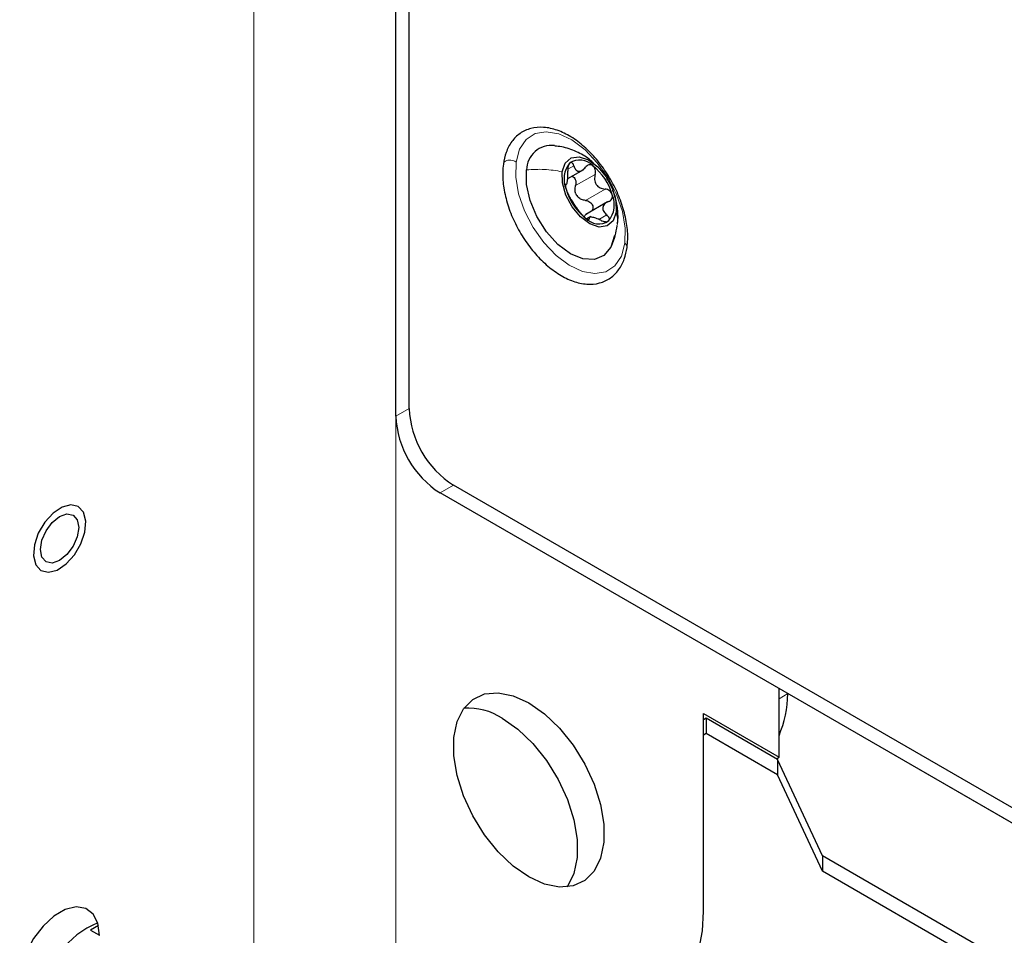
# Paper-space layout 'Blatt2' of a CAD drawing. Header units: millimetres. Extents: x 5 to 418, y 2 to 292.
# Tile 18 of 27: x 373 to 389, y 115 to 129. Entities that reach past the tile are written whole.
import ezdxf

# ---------------------------------------------------------------- set-up
doc = ezdxf.new("R2010")
doc.units = ezdxf.units.MM

psp = doc.layouts.new('Blatt2')

# ---------------------------------------------------------------- linework, layer by layer
at = {"color": 7, "linetype": 'Continuous', "lineweight": 18}
for p, q in [((377.1728, 216.4615), (377.1728, 113.5774)), ((379.4356, 113.5774), (379.4356, 216.4615)), ((382.1777, 126.8238), (382.2736, 126.8791)), ((382.3023, 126.5632), (382.6135, 126.7428)), ((382.1424, 126.5779), (382.1486, 126.5815)), ((382.4604, 126.3274), (382.7715, 126.507)), ((382.6739, 126.0233), (382.799, 126.0955)), ((382.506, 126.0278), (382.5159, 126.0335)), ((379.6477, 123.0084), (379.4356, 122.8859)), ((380.3548, 121.7836), (380.1427, 121.6612)), ((385.545, 118.3792), (385.6864, 118.4609)), ((402.6701, 108.6564), (385.6864, 118.4609))]:
    psp.add_line(p, q, dxfattribs=at)
at = {"color": 7, "linetype": 'Continuous', "lineweight": 25}
for p, q in [((379.6477, 123.0084), (379.6477, 207.2754)), ((379.4356, 122.8859), (379.4356, 207.1529)), ((382.1764, 126.674), (382.4308, 126.8209)), ((382.8103, 126.3019), (382.4662, 126.1032)), ((382.5472, 126.0701), (382.4799, 126.0312)), ((402.063, 109.0068), (380.1427, 121.6612)), ((402.2751, 109.1293), (380.3548, 121.7836)), ((385.545, 117.4483), (385.545, 118.5425)), ((384.3429, 118.1423), (385.545, 117.4483)), ((384.3429, 114.9873), (384.3429, 118.1423)), ((384.3853, 118.0688), (384.3429, 118.0443)), ((384.3853, 118.0688), (384.3853, 117.8238)), ((385.5236, 117.4117), (384.3853, 118.0688)), ((384.3853, 117.8238), (384.3429, 117.7993)), ((385.5236, 117.1667), (384.3853, 117.8238)), ((385.5025, 117.4238), (385.545, 117.4483)), ((385.5236, 117.4117), (385.5236, 117.1667)), ((386.2379, 115.8727), (385.5236, 117.4117)), ((386.2379, 115.6277), (385.5236, 117.1667)), ((386.2379, 115.8727), (386.2379, 115.6277)), ((401.0872, 107.3004), (386.2379, 115.8727)), ((401.0872, 107.0554), (386.2379, 115.6277)), ((374.696, 114.7612), (374.5707, 114.6888)), ((374.5707, 114.6888), (374.7121, 114.6072))]:
    psp.add_line(p, q, dxfattribs=at)
at = {"color": 7, "linetype": 'Continuous', "lineweight": 18, "flags": 128}
for points in [[(381.3541, 126.9393), (381.4099, 127.1425), (381.5128, 127.2963), (381.6569, 127.3917), (381.8339, 127.423), (382.0333, 127.3886), (382.2438, 127.2905), (382.4529, 127.1342), (382.6486, 126.9289), (382.8194, 126.6866), (382.9555, 126.4213), (383.049, 126.1484), (383.0944, 125.8838), (383.089, 125.6429)], [(383.089, 125.6429), (383.0333, 125.4396), (382.9303, 125.2858), (382.7862, 125.1905), (382.6093, 125.1591), (382.4098, 125.1935), (382.1994, 125.2917), (381.9903, 125.448), (381.7946, 125.6532), (381.6237, 125.8956), (381.4876, 126.1609), (381.3941, 126.4338), (381.3488, 126.6984), (381.3541, 126.9393)]]:
    psp.add_lwpolyline(points, dxfattribs=at)
at = {"color": 7, "linetype": 'Continuous', "lineweight": 25, "flags": 128}
for points in [[(382.0876, 126.7845), (382.1353, 126.9228), (382.2292, 127.0055), (382.358, 127.0228), (382.5062, 126.9725), (382.6559, 126.8606), (382.789, 126.7008), (382.8894, 126.5122), (382.9452, 126.3176), (382.9495, 126.1405)], [(382.9211, 125.7683), (382.8638, 125.5787), (382.7544, 125.4467), (382.6019, 125.3831), (382.4185, 125.3932), (382.2192, 125.4759), (382.0201, 125.6247), (381.8373, 125.8275), (381.6856, 126.0678), (381.5774, 126.3262), (381.5213, 126.5818), (381.522, 126.8138)], [(382.9495, 126.1405), (382.9018, 126.0023), (382.8079, 125.9195), (382.6791, 125.9023), (382.5309, 125.9526), (382.3813, 126.0644), (382.2482, 126.2243), (382.1477, 126.4129), (382.0919, 126.6074), (382.0876, 126.7845)], [(374.1158, 121.4373), (373.9714, 121.3409), (373.8395, 121.1954), (373.7361, 121.0185), (373.6737, 120.8315), (373.6598, 120.6569), (373.696, 120.5158), (373.7781, 120.4253), (373.896, 120.3962), (374.0356, 120.432), (374.1801, 120.5285), (374.3119, 120.6739), (374.4153, 120.8508), (374.4777, 121.0379), (374.4916, 121.2124), (374.4554, 121.3535), (374.3733, 121.4441), (374.2554, 121.4732), (374.1158, 121.4373)], [(374.3566, 121.2312), (374.3798, 121.1102), (374.3566, 120.9625), (374.2907, 120.8105), (374.1921, 120.6775), (374.0757, 120.5836), (373.9593, 120.5431), (373.8607, 120.5623), (373.7948, 120.6381), (373.7716, 120.7591), (373.7948, 120.9069), (373.8607, 121.0588), (373.9593, 121.1919), (374.0757, 121.2858), (374.1921, 121.3262), (374.2907, 121.3071), (374.3566, 121.2312)], [(381.307, 118.4274), (381.5569, 118.3135), (381.8068, 118.1389), (382.0458, 117.9112), (382.2635, 117.6405), (382.4502, 117.3385), (382.5979, 117.0185), (382.7001, 116.6943), (382.7524, 116.3803), (382.7524, 116.0901), (382.7001, 115.8364), (382.5979, 115.6303), (382.4502, 115.4808), (382.2635, 115.3945), (382.0458, 115.375), (381.8068, 115.4233), (381.5569, 115.5372), (381.307, 115.7119), (381.068, 115.9395), (380.8503, 116.2102), (380.6636, 116.5122), (380.5159, 116.8323), (380.4136, 117.1564), (380.3614, 117.4704), (380.3614, 117.7606), (380.4136, 118.0143), (380.5159, 118.2204), (380.6636, 118.3699), (380.8503, 118.4563), (381.068, 118.4757), (381.307, 118.4274)], [(381.1326, 118.0686), (381.3826, 117.8939), (381.6216, 117.6663), (381.8392, 117.3956), (382.0259, 117.0936), (382.1737, 116.7735), (382.2759, 116.4494), (382.3281, 116.1354), (382.3281, 115.8452), (382.2759, 115.5915), (382.1737, 115.3854), (382.1678, 115.3772)], [(374.7121, 114.6064), (374.6863, 114.7986), (374.6111, 114.9454), (374.4925, 115.035), (374.3401, 115.0601), (374.1663, 115.0187), (373.9851, 114.9142), (373.8113, 114.7549), (373.659, 114.5538), (373.5403, 114.3273), (373.4651, 114.0936), (373.4393, 113.8717)], [(383.2822, 113.4782), (383.513, 113.523), (383.7216, 113.6138), (383.9045, 113.7491), (384.0587, 113.9265), (384.1814, 114.1431), (384.2706, 114.395), (384.3247, 114.678), (384.3429, 114.9873)]]:
    psp.add_lwpolyline(points, dxfattribs=at)
at = {"color": 7, "linetype": 'Continuous', "lineweight": 25}
for centre, radius, start, end in [((381.9147, 126.8106), 0.3927, 82.90494, 179.53133), ((382.5303, 126.6678), 0.4127, 141.32924, 203.00364), ((382.3652, 126.6778), 0.2934, 44.0005, 122.376), ((382.0141, 126.1692), 0.9075, 15.94958, 51.72609), ((383.023, 126.7559), 0.9075, 195.94926, 231.72641), ((382.5988, 126.5887), 0.3331, 208.13023, 219.5448), ((382.5068, 126.2573), 0.4126, 321.32873, 23.00394), ((382.6719, 126.2472), 0.2933, 223.99947, 302.37699), ((381.1829, 123.0782), 1.5368, 182.60541, 237.39463), ((380.9708, 122.9558), 1.5368, 182.60548, 237.3945), ((383.8341, 118.5014), 1.8528, 337.43284, 358.74531), ((380.5845, 117.2222), 1.0083, 57.07015, 93.56902), ((375.1475, 113.6062), 1.2841, 111.12692, 179.0841)]:
    psp.add_arc(centre, radius, start, end, dxfattribs=at)
for points, knots in [([(383.1231, 125.5775), (383.1273, 125.6199), (383.14, 125.7469), (383.1211, 125.967), (383.0576, 126.2327), (382.9523, 126.4987), (382.8114, 126.753), (382.6408, 126.985), (382.4472, 127.1847), (382.2378, 127.343), (382.0192, 127.452), (381.7993, 127.5028), (381.5906, 127.487), (381.4113, 127.4045), (381.2756, 127.2673), (381.1866, 127.0958), (381.1624, 126.9694), (381.1504, 126.9067)], [0, 0, 0, 0, 0.0364491, 0.1094131, 0.187968, 0.2701903, 0.3538658, 0.436699, 0.5164817, 0.5915055, 0.660837, 0.7244606, 0.7828166, 0.8370415, 0.8899979, 0.9454379, 1, 1, 1, 1]), ([(382.5949, 126.9135), (382.5713, 126.9364), (382.4898, 127.0157), (382.3145, 127.1075), (382.126, 127.1801), (382.0067, 127.1898), (381.9695, 127.1929)], [0, 0, 0, 0, 0.1412123, 0.487165, 0.8401613, 1, 1, 1, 1]), ([(381.1504, 126.9067), (381.1461, 126.8643), (381.1334, 126.7373), (381.1524, 126.5172), (381.2159, 126.2514), (381.3212, 125.9855), (381.462, 125.7312), (381.6327, 125.4992), (381.8262, 125.2995), (382.0356, 125.1412), (382.2542, 125.0322), (382.4741, 124.9814), (382.6828, 124.9972), (382.8622, 125.0797), (382.9978, 125.2169), (383.0869, 125.3884), (383.1111, 125.5148), (383.1231, 125.5775)], [0, 0, 0, 0, 0.03644912, 0.10941352, 0.18796835, 0.27019065, 0.35386613, 0.43669905, 0.51648188, 0.59150558, 0.6608371, 0.72446051, 0.7828165, 0.83704127, 0.88999789, 0.94543789, 1, 1, 1, 1]), ([(382.2081, 126.9256), (382.2025, 126.9186), (382.1898, 126.9028), (382.1814, 126.8703), (382.1765, 126.8337), (382.1775, 126.8079), (382.1779, 126.7948)], [0, 0, 0, 0, 0.193677, 0.4385014, 0.7149058, 1, 1, 1, 1]), ([(382.2736, 126.8791), (382.2701, 126.8889), (382.2637, 126.9067), (382.2482, 126.9272), (382.226, 126.9369), (382.2141, 126.9294), (382.2081, 126.9256)], [0, 0, 0, 0, 0.3235026, 0.5855296, 0.7916647, 1, 1, 1, 1]), ([(382.2736, 126.8791), (382.2811, 126.8581), (382.2919, 126.8281), (382.3223, 126.8001), (382.3496, 126.7903), (382.3796, 126.7936), (382.421, 126.8119), (382.4446, 126.8384), (382.461, 126.8567)], [0, 0, 0, 0, 0.2572894, 0.3686848, 0.4752043, 0.5885315, 0.7149644, 1, 1, 1, 1]), ([(382.5762, 126.8816), (382.5666, 126.8872), (382.5478, 126.8982), (382.5141, 126.8968), (382.4837, 126.8823), (382.4687, 126.8655), (382.461, 126.8567)], [0, 0, 0, 0, 0.2500916, 0.489045, 0.7351576, 1, 1, 1, 1]), ([(382.6135, 126.7428), (382.6161, 126.7555), (382.6215, 126.7811), (382.6166, 126.82), (382.6028, 126.8561), (382.5849, 126.8733), (382.5762, 126.8816)], [0, 0, 0, 0, 0.25561682, 0.51345937, 0.76495278, 1, 1, 1, 1]), ([(382.1486, 126.5815), (382.1538, 126.5842), (382.165, 126.59), (382.1679, 126.6126), (382.1733, 126.6384), (382.1765, 126.6728), (382.1803, 126.7255), (382.1789, 126.7668), (382.1779, 126.7948)], [0, 0, 0, 0, 0.0758385, 0.160524, 0.2838957, 0.4421331, 0.6222801, 1, 1, 1, 1]), ([(382.2427, 126.7123), (382.2504, 126.7094), (382.2694, 126.7024), (382.291, 126.6757), (382.3056, 126.6409), (382.3103, 126.6016), (382.305, 126.576), (382.3023, 126.5632)], [0, 0, 0, 0, 0.1381956, 0.3400804, 0.5570699, 0.7789569, 1, 1, 1, 1]), ([(382.6135, 126.7428), (382.6081, 126.7153), (382.6001, 126.674), (382.6117, 126.6189), (382.6298, 126.5808), (382.6579, 126.5497), (382.7038, 126.5185), (382.7446, 126.5116), (382.7715, 126.507)], [0, 0, 0, 0, 0.2508531, 0.3778502, 0.5040805, 0.6299863, 0.7553695, 1, 1, 1, 1]), ([(382.1486, 126.5815), (382.1463, 126.5807), (382.1391, 126.5785), (382.1406, 126.5596), (382.1421, 126.5371), (382.1474, 126.5177), (382.1505, 126.5065)], [0, 0, 0, 0, 0.0831124, 0.2621942, 0.5754075, 1, 1, 1, 1]), ([(382.3051, 126.4316), (382.2992, 126.4535), (382.2875, 126.4971), (382.2974, 126.5412), (382.3023, 126.5632)], [0, 0, 0, 0, 0.5006372, 1, 1, 1, 1]), ([(382.8536, 126.5872), (382.8514, 126.5931), (382.839, 126.6255), (382.8166, 126.6526), (382.7984, 126.6747)], [0, 0, 0, 0, 0.1820146, 1, 1, 1, 1]), ([(382.1505, 126.5065), (382.1543, 126.4942), (382.162, 126.4697), (382.1765, 126.436), (382.1906, 126.407), (382.2009, 126.3904), (382.2054, 126.3832)], [0, 0, 0, 0, 0.2861154, 0.5676751, 0.8120452, 1, 1, 1, 1]), ([(382.3634, 126.1475), (382.3505, 126.1658), (382.33, 126.1951), (382.3009, 126.2353), (382.2778, 126.269), (382.256, 126.3023), (382.2323, 126.3406), (382.2155, 126.3671), (382.2054, 126.3832)], [0, 0, 0, 0, 0.2369901, 0.3777482, 0.5245715, 0.6681378, 0.798886, 1, 1, 1, 1]), ([(382.4604, 126.3274), (382.4387, 126.3304), (382.395, 126.3365), (382.3597, 126.3632), (382.342, 126.3766)], [0, 0, 0, 0, 0.4953466, 1, 1, 1, 1]), ([(382.8867, 126.4186), (382.8818, 126.4304), (382.872, 126.4544), (382.8436, 126.4819), (382.8095, 126.5012), (382.7841, 126.5051), (382.7715, 126.507)], [0, 0, 0, 0, 0.2474069, 0.5014494, 0.7534744, 1, 1, 1, 1]), ([(382.8283, 126.3088), (382.8387, 126.3136), (382.8594, 126.3231), (382.8818, 126.3497), (382.893, 126.3835), (382.8888, 126.4066), (382.8867, 126.4186)], [0, 0, 0, 0, 0.2491154, 0.4917623, 0.7386552, 1, 1, 1, 1]), ([(382.9681, 125.9547), (382.969, 125.9596), (382.984, 126.0356), (382.9733, 126.1862), (382.949, 126.3624), (382.907, 126.458), (382.8939, 126.4879)], [0, 0, 0, 0, 0.0278785, 0.4263106, 0.8206516, 1, 1, 1, 1]), ([(382.4604, 126.3274), (382.4729, 126.3255), (382.4982, 126.3216), (382.5325, 126.3024), (382.5601, 126.2748), (382.5775, 126.2405), (382.5811, 126.2042), (382.5727, 126.173), (382.5594, 126.1594), (382.5541, 126.154)], [0, 0, 0, 0, 0.1538408, 0.3107853, 0.4697006, 0.6242171, 0.7699854, 0.9080377, 1, 1, 1, 1]), ([(382.8283, 126.3088), (382.8063, 126.2985), (382.7741, 126.2833), (382.7457, 126.2464), (382.7347, 126.2153), (382.7367, 126.1822), (382.7544, 126.1382), (382.7808, 126.1129), (382.799, 126.0955)], [0, 0, 0, 0, 0.2586751, 0.3792831, 0.4942149, 0.6094969, 0.7312606, 1, 1, 1, 1]), ([(382.3634, 126.1475), (382.3693, 126.1392), (382.3822, 126.121), (382.4053, 126.0942), (382.4315, 126.0672), (382.4513, 126.0512), (382.4609, 126.0434)], [0, 0, 0, 0, 0.2127585, 0.4673191, 0.7408212, 1, 1, 1, 1]), ([(382.4328, 126.0595), (382.4424, 126.0752), (382.4567, 126.0984), (382.4808, 126.1098), (382.4887, 126.1135)], [0, 0, 0, 0, 0.6749023, 1, 1, 1, 1]), ([(382.7033, 126.0112), (382.6782, 126.0226), (382.6417, 126.0391), (382.5932, 126.0529), (382.5625, 126.059), (382.5399, 126.0603), (382.5167, 126.057), (382.5162, 126.0423), (382.5159, 126.0335)], [0, 0, 0, 0, 0.3872569, 0.5632319, 0.7115951, 0.8218076, 0.8942431, 1, 1, 1, 1]), ([(382.829, 125.9995), (382.8335, 126.0056), (382.8432, 126.0186), (382.8383, 126.046), (382.8234, 126.0723), (382.8075, 126.0874), (382.799, 126.0955)], [0, 0, 0, 0, 0.1962847, 0.4179296, 0.6875543, 1, 1, 1, 1]), ([(382.4609, 126.0434), (382.4693, 126.0378), (382.4832, 126.0284), (382.5006, 126.0192), (382.5175, 126.0213), (382.5164, 126.0294), (382.5159, 126.0335)], [0, 0, 0, 0, 0.42433301, 0.7046865, 0.85088424, 1, 1, 1, 1]), ([(382.7033, 126.0112), (382.7151, 126.0058), (382.7381, 125.9953), (382.7727, 125.9874), (382.8049, 125.9858), (382.8216, 125.9953), (382.829, 125.9995)], [0, 0, 0, 0, 0.2947541, 0.5712417, 0.8092449, 1, 1, 1, 1]), ([(382.8735, 125.5984), (382.8955, 125.6531), (382.9376, 125.7579), (382.9565, 125.8692), (382.9655, 125.9224)], [0, 0, 0, 0, 0.5221223, 1, 1, 1, 1])]:
    psp.add_open_spline(points, degree=3, knots=knots, dxfattribs=at)
at = {"color": 7, "linetype": 'Continuous', "lineweight": 18}
for points, knots in [([(381.3541, 126.9393), (381.3416, 126.9468), (381.3156, 126.9624), (381.2703, 126.971), (381.2252, 126.9694), (381.1866, 126.9561), (381.1579, 126.9343), (381.1536, 126.9145), (381.1519, 126.9063)], [0, 0, 0, 0, 0.1841059, 0.38116, 0.5745374, 0.7489597, 0.8973037, 1, 1, 1, 1]), ([(381.522, 126.8138), (381.616, 126.8199), (381.8057, 126.8321), (381.9931, 126.8005), (382.0876, 126.7845)], [0, 0, 0, 0, 0.4957071, 1, 1, 1, 1]), ([(382.9613, 125.9232), (382.9639, 125.9323), (382.9839, 126.0029), (382.9655, 126.0765), (382.9495, 126.1405)], [0, 0, 0, 0, 0.1299142, 1, 1, 1, 1]), ([(383.089, 125.6429), (383.0982, 125.6345), (383.1152, 125.619), (383.1268, 125.5922), (383.1223, 125.5799), (383.1216, 125.5778)], [0, 0, 0, 0, 0.49322237, 0.91357045, 1, 1, 1, 1])]:
    psp.add_open_spline(points, degree=3, knots=knots, dxfattribs=at)

doc.saveas('drawing.dxf')
